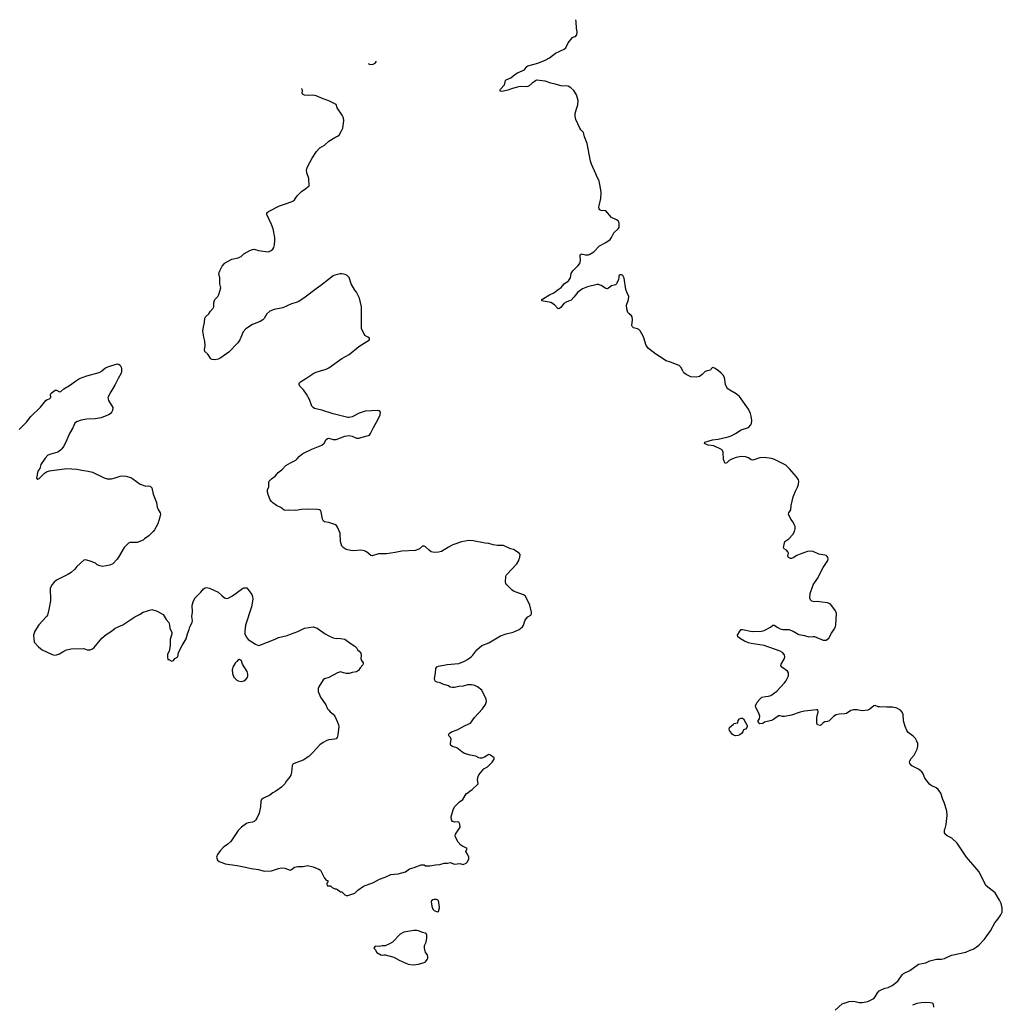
# Model space of a CAD drawing. Header units: inches. Extents: x 1678753 to 1858649, y 384643 to 522370.
# Tile 91 of 91: x 1807158 to 1820794, y 501210 to 514873. Entities that reach past the tile are written whole.
import ezdxf

# ---------------------------------------------------------------- set-up
doc = ezdxf.new("R2010")
doc.units = ezdxf.units.IN
doc.header["$MEASUREMENT"] = 0
for name, color, linetype in [('B8500', 7, 'Continuous'), ('B8501', 7, 'Continuous'), ('B8510', 7, 'Continuous'), ('B8511', 7, 'Continuous'), ('B8520', 7, 'Continuous')]:
    doc.layers.add(name, color=color, linetype=linetype)

msp = doc.modelspace()

# ---------------------------------------------------------------- linework, layer by layer
at = {"layer": 'B8500', "color": 6, "elevation": 500}
for points in [[(1807152, 509188), (1807250, 509288), (1807314, 509366), (1807446, 509494), (1807522, 509590), (1807539, 509601), (1807571, 509610), (1807581, 509619), (1807589, 509631), (1807586, 509670), (1807596, 509690), (1807630, 509719), (1807650, 509731), (1807670, 509734), (1807710, 509710), (1807730, 509715), (1807769, 509751), (1807850, 509798), (1807930, 509857), (1807990, 509892), (1808090, 509930), (1808262, 509978), (1808287, 509993), (1808297, 510000)], [(1808571, 510000), (1808572, 509990), (1808567, 509970), (1808525, 509895), (1808480, 509800), (1808423, 509710), (1808383, 509630), (1808384, 509610), (1808390, 509590), (1808449, 509490), (1808447, 509450), (1808437, 509430), (1808414, 509406), (1808390, 509390), (1808290, 509350), (1808205, 509335), (1808090, 509329), (1808010, 509315), (1807948, 509292), (1807925, 509275), (1807895, 509210), (1807850, 509130), (1807798, 509010), (1807765, 508950), (1807742, 508918), (1807722, 508898), (1807687, 508873), (1807590, 508845), (1807550, 508828), (1807510, 508790), (1807450, 508700), (1807436, 508644), (1807410, 508610), (1807391, 508510), (1807410, 508496), (1807430, 508507), (1807501, 508579), (1807530, 508598), (1807570, 508613), (1807810, 508646), (1807950, 508634), (1808021, 508621), (1808110, 508610), (1808170, 508596), (1808330, 508514), (1808370, 508503), (1808430, 508502), (1808470, 508510), (1808550, 508538), (1808590, 508545), (1808630, 508541), (1808699, 508519), (1808730, 508503), (1808830, 508429), (1808910, 508400), (1808950, 508404), (1808970, 508398), (1808990, 508379), (1809010, 508290), (1809054, 508174), (1809064, 508110), (1809078, 508078), (1809108, 508030), (1809110, 508010), (1809102, 507970), (1809075, 507875), (1809030, 507794), (1809011, 507769), (1808950, 507710), (1808888, 507670), (1808869, 507651), (1808790, 507618), (1808690, 507619), (1808668, 507610), (1808609, 507551), (1808530, 507413), (1808510, 507386), (1808450, 507323), (1808410, 507306), (1808307, 507287), (1808270, 507295), (1808235, 507310), (1808210, 507330), (1808150, 507356), (1808077, 507377), (1808050, 507373), (1807950, 507286), (1807921, 507250), (1807870, 507204), (1807827, 507173), (1807670, 507095), (1807635, 507070), (1807604, 507030), (1807581, 506979), (1807579, 506950), (1807587, 506850), (1807584, 506810), (1807564, 506690), (1807542, 506610), (1807530, 506590), (1807422, 506478), (1807366, 506390), (1807351, 506330), (1807357, 506237), (1807419, 506170), (1807471, 506130), (1807610, 506062), (1807643, 506057), (1807670, 506059), (1807709, 506071), (1807770, 506111), (1807809, 506131), (1807870, 506143), (1808050, 506145), (1808094, 506130), (1808138, 506130), (1808170, 506143), (1808190, 506160), (1808299, 506290), (1808357, 506343), (1808430, 506388), (1808483, 506430), (1808522, 506450), (1808590, 506474), (1808754, 506586), (1808820, 506620), (1808870, 506652), (1808990, 506689), (1809065, 506665), (1809150, 506618), (1809190, 506550), (1809228, 506508), (1809238, 506470), (1809243, 506430), (1809268, 506370), (1809268, 506350), (1809247, 506270), (1809248, 506192), (1809236, 506130), (1809231, 506109), (1809211, 506070), (1809207, 506027), (1809214, 505994), (1809226, 505994), (1809270, 505972), (1809290, 505982), (1809313, 506007), (1809353, 506030), (1809363, 506090), (1809413, 506190), (1809470, 506281), (1809488, 506350), (1809511, 506410), (1809519, 506450), (1809553, 506510), (1809557, 506537), (1809548, 506590), (1809555, 506650), (1809553, 506750), (1809569, 506811), (1809591, 506850), (1809672, 506928), (1809710, 506976), (1809730, 506990), (1809750, 506993), (1809790, 506984), (1809910, 506928), (1809965, 506885), (1809999, 506850), (1810000, 506850)], [(1810000, 503398), (1809987, 503390), (1809939, 503341), (1809905, 503290), (1809891, 503250), (1809904, 503210), (1809926, 503190), (1810000, 503162)]]:
    msp.add_lwpolyline(points, dxfattribs=at)
at = {"layer": 'B8501', "color": 6, "elevation": 500}
for points in [[(1810000, 510217), (1809950, 510181), (1809910, 510163), (1809870, 510154), (1809830, 510157), (1809809, 510169), (1809770, 510231), (1809729, 510269), (1809724, 510290), (1809731, 510350), (1809729, 510410), (1809712, 510470), (1809701, 510550), (1809707, 510610), (1809722, 510670), (1809728, 510730), (1809737, 510750), (1809784, 510790), (1809807, 510830), (1809843, 510870), (1809850, 510890), (1809853, 510950), (1809866, 510990), (1809908, 511032), (1809921, 511059), (1809947, 511150), (1809937, 511210), (1809934, 511290), (1809923, 511350), (1809933, 511390), (1809967, 511453), (1810000, 511489)], [(1808297, 510000), (1808350, 510040), (1808382, 510058), (1808510, 510096), (1808530, 510095), (1808550, 510079), (1808566, 510050), (1808570, 510030), (1808571, 510000)]]:
    msp.add_lwpolyline(points, dxfattribs=at)
at = {"layer": 'B8510', "color": 6}
for points, elevation in [([(1810000, 503162), (1810010, 503159), (1810176, 503136), (1810293, 503113), (1810370, 503092), (1810470, 503079), (1810550, 503058), (1810650, 503062), (1810750, 503094), (1810790, 503102), (1810837, 503097), (1810910, 503073), (1810930, 503081), (1810970, 503111), (1811016, 503124), (1811090, 503120), (1811150, 503135), (1811230, 503119), (1811307, 503087), (1811330, 503070), (1811390, 502962), (1811410, 502934), (1811432, 502930), (1811432, 502910), (1811422, 502890), (1811422, 502870), (1811430, 502854), (1811470, 502852), (1811494, 502830), (1811530, 502812), (1811550, 502812), (1811570, 502802), (1811598, 502778), (1811610, 502772), (1811630, 502772), (1811668, 502728), (1811690, 502718), (1811710, 502719), (1811807, 502753), (1811850, 502793), (1811929, 502851), (1812070, 502899), (1812150, 502946), (1812230, 502973), (1812310, 503011), (1812410, 503021), (1812510, 503046), (1812569, 503090), (1812632, 503108), (1812730, 503146), (1812770, 503145), (1812791, 503131), (1812850, 503131), (1812930, 503146), (1812990, 503151), (1813050, 503166), (1813094, 503166), (1813130, 503176), (1813190, 503156), (1813265, 503165), (1813310, 503151), (1813354, 503166), (1813374, 503186), (1813389, 503230), (1813389, 503250), (1813373, 503293), (1813349, 503330), (1813368, 503370), (1813303, 503403), (1813279, 503419), (1813242, 503462), (1813206, 503530), (1813202, 503550), (1813206, 503570), (1813271, 503670), (1813265, 503710), (1813250, 503737), (1813230, 503744), (1813190, 503736), (1813166, 503746), (1813148, 503770), (1813146, 503810), (1813175, 503910), (1813192, 503948), (1813259, 504021), (1813306, 504054), (1813354, 504130), (1813437, 504190), (1813517, 504263), (1813521, 504270), (1813512, 504330), (1813518, 504370), (1813528, 504392), (1813601, 504479), (1813650, 504507), (1813713, 504570), (1813742, 504610), (1813742, 504630), (1813690, 504669), (1813670, 504674), (1813610, 504637), (1813570, 504624), (1813550, 504624), (1813530, 504629), (1813490, 504653), (1813407, 504667), (1813330, 504692), (1813293, 504713), (1813225, 504770), (1813166, 504786), (1813141, 504801), (1813136, 504810), (1813136, 504830), (1813144, 504890), (1813137, 504910), (1813118, 504930), (1813108, 504950), (1813118, 504970), (1813150, 504989), (1813230, 505020), (1813339, 505081), (1813413, 505110), (1813470, 505190), (1813581, 505310), (1813622, 505370), (1813638, 505410), (1813630, 505442), (1813570, 505570), (1813510, 505614), (1813474, 505634), (1813430, 505641), (1813370, 505641), (1813310, 505623), (1813250, 505621), (1813190, 505604), (1813164, 505604), (1813132, 505612), (1813107, 505627), (1813032, 505652), (1812995, 505670), (1812950, 505679), (1812930, 505690), (1812917, 505710), (1812913, 505730), (1812929, 505811), (1812934, 505870), (1812946, 505894), (1812970, 505902), (1813090, 505924), (1813250, 505939), (1813330, 505970), (1813370, 505993), (1813421, 506030), (1813445, 506055), (1813502, 506130), (1813570, 506188), (1813670, 506226), (1813830, 506323), (1813909, 506351), (1814005, 506375), (1814090, 506413), (1814137, 506450), (1814150, 506470), (1814170, 506530), (1814184, 506556), (1814210, 506586), (1814250, 506611), (1814259, 506630), (1814261, 506650), (1814235, 506750), (1814175, 506875), (1814150, 506893), (1814010, 506945), (1813990, 506959), (1813919, 507030), (1813905, 507050), (1813898, 507070), (1813904, 507150), (1813913, 507170), (1814059, 507321), (1814086, 507370), (1814089, 507391), (1814099, 507410), (1814102, 507450), (1814089, 507470), (1814010, 507519), (1813970, 507532), (1813870, 507576), (1813790, 507576), (1813730, 507588), (1813670, 507606), (1813618, 507610), (1813450, 507642), (1813390, 507647), (1813290, 507628), (1813170, 507584), (1813110, 507555), (1813010, 507495), (1812970, 507482), (1812910, 507478), (1812870, 507487), (1812838, 507510), (1812790, 507560), (1812770, 507568), (1812750, 507566), (1812706, 507530), (1812650, 507508), (1812460, 507500), (1812370, 507479), (1812250, 507461), (1812138, 507462), (1812050, 507432), (1812030, 507438), (1811970, 507490), (1811942, 507502), (1811890, 507512), (1811796, 507504), (1811750, 507507), (1811690, 507523), (1811648, 507550), (1811629, 507569), (1811618, 507598), (1811612, 507630), (1811605, 507750), (1811570, 507830), (1811552, 507852), (1811530, 507870), (1811450, 507897), (1811390, 507903), (1811373, 507913), (1811361, 507941), (1811342, 508042), (1811330, 508063), (1811320, 508070), (1811290, 508078), (1811170, 508079), (1811070, 508074), (1810990, 508064), (1810893, 508067), (1810850, 508063), (1810830, 508067), (1810782, 508102), (1810723, 508130), (1810670, 508168), (1810650, 508186), (1810636, 508210), (1810609, 508270), (1810595, 508315), (1810599, 508350), (1810615, 508390), (1810615, 508445), (1810621, 508470), (1810650, 508503), (1810703, 508537), (1810729, 508571), (1810747, 508590), (1810802, 508630), (1810853, 508687), (1810914, 508726), (1810990, 508759), (1811010, 508777), (1811042, 508818), (1811086, 508854), (1811210, 508914), (1811350, 508970), (1811381, 508999), (1811410, 509046), (1811430, 509061), (1811450, 509065), (1811510, 509046), (1811550, 509046), (1811670, 509092), (1811730, 509102), (1811770, 509092), (1811830, 509066), (1811870, 509065), (1811910, 509080), (1811998, 509102), (1812012, 509110), (1812028, 509132), (1812067, 509213), (1812134, 509330), (1812160, 509390), (1812166, 509426), (1812150, 509444), (1812130, 509448), (1811950, 509440), (1811870, 509413), (1811770, 509361), (1811730, 509352), (1811710, 509352), (1811510, 509403), (1811350, 509456), (1811250, 509480), (1811231, 509491), (1811214, 509510), (1811181, 509601), (1811138, 509678), (1811097, 509737), (1811047, 509790), (1811034, 509810), (1811035, 509830), (1811056, 509850), (1811130, 509893), (1811242, 509970), (1811270, 509982), (1811333, 510000)], 500), ([(1816700, 510000), (1816670, 509993), (1816628, 509950), (1816590, 509924), (1816550, 509914), (1816470, 509917), (1816408, 509948), (1816375, 509975), (1816364, 509990), (1816359, 510000)], 400), ([(1820000, 503969), (1819988, 504010), (1819970, 504050), (1819939, 504139), (1819905, 504190), (1819875, 504215), (1819808, 504248), (1819786, 504266), (1819720, 504350), (1819698, 504410), (1819676, 504436), (1819630, 504471), (1819540, 504520), (1819510, 504550), (1819507, 504570), (1819512, 504590), (1819530, 504619), (1819570, 504666), (1819611, 504750), (1819622, 504790), (1819620, 504830), (1819610, 504861), (1819590, 504897), (1819557, 504930), (1819490, 504980), (1819470, 505010), (1819445, 505065), (1819424, 505144), (1819419, 505230), (1819405, 505265), (1819383, 505290), (1819330, 505318), (1819270, 505335), (1819190, 505332), (1819090, 505337), (1819070, 505340), (1819030, 505355), (1819009, 505351), (1818955, 505305), (1818929, 505291), (1818850, 505283), (1818778, 505298), (1818730, 505297), (1818690, 505286), (1818630, 505247), (1818610, 505240), (1818530, 505234), (1818490, 505225), (1818450, 505202), (1818390, 505145), (1818370, 505136), (1818330, 505130), (1818310, 505118), (1818270, 505077), (1818230, 505090), (1818222, 505110), (1818219, 505190), (1818240, 505270), (1818235, 505295), (1818217, 505297), (1818050, 505276), (1817990, 505265), (1817870, 505223), (1817770, 505203), (1817743, 505203), (1817710, 505214), (1817690, 505213), (1817620, 505160), (1817593, 505147), (1817496, 505124), (1817470, 505105), (1817430, 505102), (1817418, 505110), (1817408, 505130), (1817408, 505150), (1817426, 505170), (1817428, 505210), (1817415, 505250), (1817374, 505330), (1817370, 505350), (1817390, 505401), (1817430, 505446), (1817459, 505470), (1817510, 505482), (1817550, 505486), (1817583, 505497), (1817666, 505554), (1817771, 505669), (1817790, 505696), (1817827, 505770), (1817825, 505810), (1817813, 505833), (1817735, 505890), (1817722, 505910), (1817725, 505930), (1817770, 506010), (1817774, 506030), (1817770, 506059), (1817745, 506090), (1817710, 506110), (1817487, 506187), (1817430, 506200), (1817310, 506215), (1817270, 506225), (1817216, 506250), (1817161, 506281), (1817124, 506310), (1817118, 506330), (1817150, 506387), (1817169, 506410), (1817190, 506413), (1817324, 506384), (1817453, 506387), (1817490, 506398), (1817575, 506445), (1817610, 506473), (1817630, 506473), (1817678, 506438), (1817710, 506421), (1817750, 506413), (1817831, 506410), (1817890, 506386), (1817970, 506343), (1818050, 506327), (1818110, 506309), (1818170, 506316), (1818190, 506313), (1818310, 506264), (1818350, 506265), (1818370, 506275), (1818387, 506290), (1818422, 506358), (1818463, 506417), (1818480, 506450), (1818486, 506474), (1818491, 506631), (1818480, 506670), (1818430, 506741), (1818406, 506766), (1818370, 506780), (1818290, 506788), (1818230, 506801), (1818190, 506796), (1818150, 506803), (1818130, 506822), (1818122, 506850), (1818127, 506910), (1818168, 507032), (1818230, 507120), (1818306, 507270), (1818373, 507370), (1818378, 507390), (1818374, 507410), (1818364, 507424), (1818350, 507436), (1818330, 507443), (1818250, 507455), (1818170, 507494), (1818130, 507499), (1818090, 507492), (1818010, 507466), (1817944, 507436), (1817890, 507404), (1817870, 507395), (1817857, 507397), (1817829, 507410), (1817819, 507430), (1817827, 507470), (1817820, 507490), (1817801, 507510), (1817769, 507530), (1817756, 507550), (1817775, 507630), (1817830, 507670), (1817886, 507730), (1817908, 507770), (1817919, 507810), (1817918, 507838), (1817906, 507870), (1817890, 507902), (1817860, 507940), (1817828, 508010), (1817830, 508030), (1817859, 508070), (1817862, 508130), (1817890, 508250), (1817923, 508330), (1817953, 508387), (1817966, 508430), (1817970, 508470), (1817966, 508486), (1817939, 508530), (1817842, 508642), (1817790, 508690), (1817632, 508772), (1817590, 508785), (1817490, 508796), (1817430, 508795), (1817330, 508762), (1817310, 508766), (1817270, 508791), (1817230, 508807), (1817170, 508810), (1817103, 508797), (1817050, 508780), (1817005, 508755), (1816970, 508723), (1816950, 508713), (1816926, 508770), (1816921, 508870), (1816913, 508893), (1816899, 508910), (1816790, 508960), (1816710, 508970), (1816663, 508990), (1816666, 509010), (1816725, 509030), (1816770, 509041), (1816849, 509050), (1816990, 509085), (1817030, 509100), (1817092, 509130), (1817170, 509182), (1817270, 509214), (1817305, 509250), (1817313, 509270), (1817316, 509310), (1817310, 509370), (1817298, 509410), (1817272, 509470), (1817146, 509646), (1817100, 509680), (1817012, 509730), (1816985, 509750), (1816970, 509768), (1816955, 509810), (1816939, 509910), (1816922, 509942), (1816894, 509970), (1816854, 510000)], 400), ([(1810000, 506850), (1810030, 506839), (1810050, 506844), (1810110, 506877), (1810250, 506978), (1810270, 506987), (1810310, 506991), (1810378, 506898), (1810389, 506869), (1810392, 506830), (1810375, 506725), (1810292, 506470), (1810280, 506390), (1810284, 506350), (1810299, 506310), (1810330, 506271), (1810430, 506207), (1810470, 506191), (1810490, 506193), (1810704, 506276), (1810750, 506300), (1810870, 506329), (1810916, 506344), (1811016, 506384), (1811110, 506428), (1811230, 506447), (1811285, 506430), (1811396, 506350), (1811450, 506321), (1811510, 506296), (1811550, 506287), (1811569, 506291), (1811610, 506287), (1811670, 506275), (1811758, 506210), (1811810, 506181), (1811836, 506150), (1811848, 506128), (1811871, 506111), (1811890, 506082), (1811896, 506050), (1811891, 506010), (1811902, 505982), (1811925, 505950), (1811925, 505930), (1811920, 505920), (1811881, 505879), (1811858, 505842), (1811830, 505824), (1811770, 505815), (1811730, 505802), (1811690, 505801), (1811650, 505809), (1811610, 505824), (1811570, 505809), (1811450, 505746), (1811390, 505726), (1811370, 505713), (1811310, 505617), (1811300, 505590), (1811300, 505550), (1811332, 505470), (1811406, 505366), (1811431, 505311), (1811447, 505290), (1811468, 505268), (1811510, 505235), (1811529, 505210), (1811570, 505126), (1811583, 505090), (1811586, 505066), (1811574, 504950), (1811563, 504910), (1811550, 504896), (1811532, 504888), (1811450, 504879), (1811422, 504870), (1811370, 504843), (1811325, 504810), (1811222, 504698), (1811170, 504650), (1811090, 504599), (1810968, 504552), (1810950, 504541), (1810938, 504522), (1810932, 504430), (1810920, 504390), (1810893, 504347), (1810862, 504310), (1810839, 504270), (1810790, 504222), (1810714, 504166), (1810670, 504146), (1810628, 504112), (1810539, 504070), (1810514, 504050), (1810504, 504030), (1810498, 503950), (1810480, 503860), (1810450, 503793), (1810433, 503770), (1810410, 503747), (1810390, 503736), (1810330, 503728), (1810303, 503717), (1810235, 503670), (1810190, 503623), (1810090, 503469), (1810047, 503430), (1810000, 503398)], 500), ([(1820000, 503574), (1819990, 503590), (1819994, 503630), (1820000, 503649)], 400), ([(1818473, 501127), (1818570, 501217), (1818670, 501247), (1818710, 501252), (1818750, 501250), (1818810, 501237), (1818850, 501235), (1818930, 501249), (1819010, 501290), (1819030, 501314), (1819062, 501370), (1819085, 501395), (1819130, 501420), (1819170, 501434), (1819210, 501442), (1819265, 501470), (1819342, 501530), (1819403, 501617), (1819422, 501638), (1819510, 501680), (1819630, 501767), (1819733, 501787), (1819789, 501811), (1819882, 501838), (1819950, 501837), (1819990, 501844), (1820000, 501848)], 400), ([(1819845, 501170), (1819838, 501210), (1819824, 501224), (1819792, 501232), (1819734, 501234), (1819670, 501230), (1819610, 501219), (1819550, 501196)], 400)]:
    msp.add_lwpolyline(points, dxfattribs=dict(at, elevation=elevation))
for points, elevation in [([(1810210, 505995), (1810190, 505989), (1810170, 505969), (1810150, 505945), (1810122, 505898), (1810107, 505850), (1810110, 505802), (1810128, 505750), (1810170, 505708), (1810190, 505697), (1810230, 505690), (1810270, 505700), (1810290, 505711), (1810317, 505743), (1810326, 505770), (1810326, 505790), (1810314, 505830), (1810252, 505930), (1810235, 505975)], 500), ([(1817090, 504936), (1817064, 504944), (1817050, 504954), (1817010, 505009), (1817004, 505030), (1817010, 505050), (1817065, 505095), (1817070, 505105), (1817122, 505118), (1817129, 505150), (1817147, 505170), (1817170, 505179), (1817190, 505179), (1817203, 505170), (1817258, 505070), (1817251, 505050), (1817230, 505029), (1817202, 505018), (1817191, 504990), (1817176, 504970), (1817150, 504948), (1817130, 504941)], 400), ([(1812910, 502664), (1812890, 502659), (1812874, 502646), (1812867, 502630), (1812875, 502570), (1812890, 502532), (1812911, 502511), (1812950, 502491), (1812970, 502498), (1812984, 502550), (1812981, 502590), (1812969, 502649), (1812943, 502663)], 500), ([(1812670, 502233), (1812628, 502232), (1812490, 502212), (1812439, 502181), (1812330, 502074), (1812290, 502049), (1812230, 502022), (1812190, 502021), (1812150, 502013), (1812090, 502018), (1812072, 501990), (1812091, 501971), (1812112, 501930), (1812170, 501896), (1812190, 501891), (1812210, 501898), (1812230, 501898), (1812350, 501862), (1812422, 501822), (1812547, 501767), (1812617, 501757), (1812690, 501767), (1812770, 501788), (1812790, 501799), (1812814, 501830), (1812821, 501850), (1812824, 501870), (1812815, 501895), (1812789, 501929), (1812775, 501990), (1812776, 502024), (1812798, 502070), (1812809, 502130), (1812808, 502170), (1812798, 502190), (1812790, 502195), (1812750, 502204), (1812690, 502229)], 500)]:
    msp.add_lwpolyline(points, close=True, dxfattribs=dict(at, elevation=elevation))
at = {"layer": 'B8511', "color": 6}
for points, elevation in [([(1816359, 510000), (1816334, 510050), (1816310, 510075), (1816190, 510122), (1816130, 510137), (1816039, 510199), (1815984, 510230), (1815883, 510310), (1815854, 510354), (1815813, 510473), (1815770, 510555), (1815750, 510575), (1815730, 510585), (1815677, 510597), (1815660, 510610), (1815654, 510630), (1815662, 510710), (1815658, 510750), (1815646, 510766), (1815610, 510794), (1815597, 510810), (1815583, 510863), (1815581, 510910), (1815608, 510990), (1815609, 511030), (1815582, 511090), (1815571, 511130), (1815547, 511287), (1815530, 511324), (1815510, 511334), (1815490, 511335), (1815477, 511323), (1815471, 511309), (1815474, 511294), (1815470, 511270), (1815442, 511210), (1815425, 511195), (1815370, 511178), (1815330, 511146), (1815310, 511140), (1815290, 511145), (1815225, 511185), (1815190, 511198), (1815170, 511200), (1815036, 511164), (1814970, 511137), (1814903, 511090), (1814883, 511070), (1814850, 511022), (1814810, 510983), (1814789, 510971), (1814750, 510960), (1814710, 510936), (1814670, 510882), (1814650, 510864), (1814630, 510861), (1814578, 510918), (1814530, 510947), (1814406, 510970), (1814402, 510990), (1814510, 511053), (1814570, 511081), (1814630, 511130), (1814670, 511156), (1814714, 511206), (1814774, 511250), (1814800, 511290), (1814812, 511350), (1814832, 511388), (1814904, 511456), (1814930, 511490), (1814940, 511530), (1814935, 511590), (1814937, 511610), (1814943, 511617), (1814950, 511622), (1815010, 511609), (1815050, 511610), (1815070, 511618), (1815126, 511654), (1815204, 511736), (1815290, 511781), (1815350, 511825), (1815369, 511850), (1815405, 511915), (1815462, 511970), (1815475, 511990), (1815479, 512010), (1815475, 512055), (1815461, 512081), (1815438, 512098), (1815372, 512130), (1815290, 512222), (1815226, 512226), (1815210, 512233), (1815200, 512250), (1815196, 512270), (1815199, 512290), (1815223, 512390), (1815225, 512470), (1815223, 512510), (1815206, 512610), (1815198, 512638), (1815170, 512689), (1815155, 512735), (1815092, 512870), (1815079, 512910), (1815034, 513154), (1814997, 513250), (1814988, 513290), (1814980, 513310), (1814945, 513345), (1814930, 513368), (1814875, 513490), (1814867, 513533), (1814867, 513573), (1814883, 513637), (1814902, 513690), (1814910, 513750), (1814884, 513830), (1814848, 513890), (1814806, 513930), (1814770, 513952), (1814670, 513956), (1814590, 513980), (1814531, 513991), (1814450, 514022), (1814328, 514032), (1814314, 514026), (1814299, 514010), (1814270, 513994), (1814230, 513957), (1814210, 513946), (1814190, 513942), (1814110, 513945), (1814062, 513938), (1813984, 513916), (1813930, 513894), (1813870, 513880), (1813850, 513878), (1813830, 513883), (1813823, 513890), (1813828, 513910), (1813884, 513970), (1813901, 514030), (1813910, 514040), (1813974, 514066), (1814027, 514113), (1814064, 514136), (1814161, 514179), (1814197, 514223), (1814208, 514232), (1814349, 514270), (1814449, 514311), (1814510, 514346), (1814595, 514410), (1814714, 514466), (1814736, 514484), (1814770, 514550), (1814830, 514625), (1814846, 514634), (1814870, 514641), (1814890, 514662), (1814894, 514706), (1814883, 514750), (1814882, 514850), (1814875, 514873)], 400), ([(1811993, 514266), (1812010, 514256), (1812030, 514253), (1812064, 514256), (1812090, 514268), (1812104, 514290), (1812104, 514300)], 500), ([(1810000, 511489), (1810010, 511499), (1810101, 511550), (1810190, 511567), (1810210, 511576), (1810230, 511587), (1810270, 511625), (1810350, 511670), (1810390, 511686), (1810410, 511688), (1810470, 511669), (1810510, 511668), (1810570, 511655), (1810610, 511653), (1810649, 511670), (1810670, 511688), (1810683, 511710), (1810693, 511750), (1810700, 511810), (1810698, 511850), (1810675, 511970), (1810653, 512033), (1810588, 512170), (1810589, 512191), (1810609, 512211), (1810763, 512290), (1810875, 512325), (1810950, 512356), (1810970, 512372), (1811010, 512429), (1811069, 512491), (1811127, 512530), (1811175, 512570), (1811169, 512670), (1811142, 512750), (1811139, 512790), (1811153, 512830), (1811218, 512950), (1811276, 513044), (1811323, 513097), (1811390, 513133), (1811450, 513186), (1811530, 513237), (1811570, 513255), (1811590, 513270), (1811625, 513330), (1811640, 513370), (1811654, 513470), (1811650, 513510), (1811632, 513550), (1811565, 513650), (1811550, 513695), (1811450, 513749), (1811370, 513774), (1811270, 513817), (1811226, 513826), (1811170, 513823), (1811112, 513828), (1811090, 513836), (1811078, 513850), (1811081, 513890), (1811077, 513910), (1811070, 513914)], 500), ([(1811333, 510000), (1811410, 510022), (1811450, 510040), (1811627, 510170), (1811731, 510229), (1811864, 510336), (1812013, 510430), (1812012, 510452), (1811989, 510470), (1811949, 510490), (1811901, 510590), (1811899, 510890), (1811873, 511010), (1811832, 511092), (1811810, 511122), (1811759, 511210), (1811730, 511298), (1811702, 511322), (1811676, 511336), (1811630, 511345), (1811605, 511345), (1811530, 511327), (1811510, 511317), (1811441, 511270), (1811335, 511185), (1811270, 511140), (1811118, 511022), (1811030, 510964), (1810993, 510947), (1810930, 510930), (1810810, 510875), (1810690, 510850), (1810630, 510828), (1810589, 510791), (1810551, 510729), (1810532, 510708), (1810493, 510687), (1810390, 510645), (1810297, 510583), (1810260, 510540), (1810213, 510430), (1810185, 510390), (1810060, 510260), (1810000, 510217)], 500), ([(1816854, 510000), (1816810, 510033), (1816790, 510044), (1816770, 510047), (1816753, 510030), (1816744, 510010), (1816700, 510000)], 400)]:
    msp.add_lwpolyline(points, dxfattribs=dict(at, elevation=elevation))
at = {"layer": 'B8520', "color": 6, "elevation": 400}
for points in [[(1820000, 503649), (1820017, 503703), (1820028, 503830), (1820023, 503890), (1820000, 503969)], [(1820000, 501848), (1820088, 501892), (1820290, 501934), (1820350, 501963), (1820390, 501976), (1820430, 502001), (1820470, 502030), (1820547, 502113), (1820631, 502229), (1820690, 502338), (1820732, 502390), (1820772, 502450), (1820790, 502488), (1820794, 502510), (1820791, 502549), (1820777, 502610), (1820757, 502657), (1820696, 502756), (1820570, 502855), (1820510, 502969), (1820475, 503050), (1820298, 503250), (1820166, 503446), (1820094, 503514), (1820030, 503547), (1820003, 503570), (1820000, 503574)]]:
    msp.add_lwpolyline(points, dxfattribs=at)

doc.saveas('drawing.dxf')
